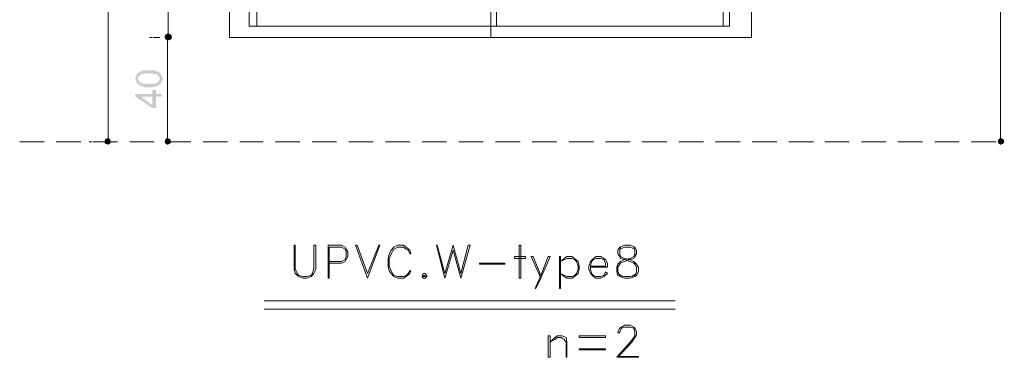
# Model space of a CAD drawing. Header units: metres. Extents: x 5.7 to 89.8, y 4 to 63.5.
# Tile 19 of 59: x 16.4 to 26.5, y 35.5 to 38.9. Entities that reach past the tile are written whole.
import ezdxf

# ---------------------------------------------------------------- set-up
doc = ezdxf.new("R2010")
doc.units = ezdxf.units.M
doc.header["$MEASUREMENT"] = 0
for name, color, linetype in [('PDF8_dim', 7, 'Continuous'), ('PDF8_khatchin', 7, 'Continuous'), ('PDF8_textt', 7, 'Continuous'), ('PDF8_WIN', 7, 'Continuous')]:
    doc.layers.add(name, color=color, linetype=linetype)

msp = doc.modelspace()

# ---------------------------------------------------------------- hatches: boundary and pattern name
at = {"layer": 'PDF8_dim', "transparency": 33554559}
h = msp.add_hatch(color=256, dxfattribs=at)
h.paths.add_polyline_path([(17.715, 38.252), (17.705, 38.252), (17.705, 38.252), (17.696, 38.252), (17.696, 38.252), (17.686, 38.252), (17.686, 38.252), (17.676, 38.252), (17.676, 38.252), (17.676, 38.252), (17.667, 38.252), (17.667, 38.252), (17.657, 38.262), (17.657, 38.262), (17.657, 38.262), (17.648, 38.262), (17.648, 38.262), (17.648, 38.262), (17.638, 38.262), (17.638, 38.262), (17.638, 38.262), (17.638, 38.262), (17.628, 38.262), (17.628, 38.262), (17.619, 38.271), (17.619, 38.271), (17.619, 38.271), (17.609, 38.271), (17.609, 38.271), (17.609, 38.281), (17.599, 38.281), (17.599, 38.281), (17.599, 38.281), (17.599, 38.29), (17.59, 38.29), (17.59, 38.29), (17.59, 38.29), (17.59, 38.29), (17.59, 38.3), (17.58, 38.3), (17.58, 38.3), (17.58, 38.31), (17.58, 38.31), (17.58, 38.31), (17.58, 38.319), (17.58, 38.319), (17.58, 38.329), (17.571, 38.329), (17.571, 38.329), (17.571, 38.339), (17.571, 38.339), (17.571, 38.339), (17.571, 38.348), (17.571, 38.348), (17.571, 38.348), (17.571, 38.358), (17.58, 38.358), (17.58, 38.367), (17.58, 38.367), (17.58, 38.367), (17.58, 38.377), (17.58, 38.377), (17.58, 38.377), (17.58, 38.377), (17.59, 38.387), (17.59, 38.387), (17.59, 38.387), (17.59, 38.396), (17.599, 38.396), (17.599, 38.396), (17.599, 38.396), (17.609, 38.406), (17.609, 38.406), (17.609, 38.406), (17.609, 38.406), (17.619, 38.406), (17.619, 38.416), (17.619, 38.416), (17.628, 38.416), (17.628, 38.416), (17.638, 38.416), (17.638, 38.416), (17.638, 38.416), (17.648, 38.425), (17.648, 38.425), (17.648, 38.425), (17.657, 38.425), (17.657, 38.425), (17.657, 38.425), (17.667, 38.425), (17.667, 38.425), (17.667, 38.425), (17.676, 38.425), (17.676, 38.425), (17.676, 38.425), (17.686, 38.425), (17.686, 38.425), (17.696, 38.425), (17.696, 38.425), (17.705, 38.425), (17.705, 38.425), (17.715, 38.425), (17.715, 38.425), (17.715, 38.425), (17.715, 38.425), (17.725, 38.425), (17.725, 38.425), (17.734, 38.425), (17.734, 38.425), (17.744, 38.425), (17.744, 38.425), (17.744, 38.425), (17.754, 38.425), (17.754, 38.425), (17.763, 38.425), (17.763, 38.425), (17.763, 38.425), (17.773, 38.425), (17.773, 38.425), (17.773, 38.425), (17.782, 38.416), (17.782, 38.416), (17.782, 38.416), (17.782, 38.416), (17.792, 38.416), (17.792, 38.416), (17.802, 38.416), (17.802, 38.416), (17.802, 38.406), (17.811, 38.406), (17.811, 38.406), (17.811, 38.406), (17.821, 38.406), (17.821, 38.396), (17.821, 38.396), (17.821, 38.396), (17.831, 38.396), (17.831, 38.387), (17.831, 38.387), (17.831, 38.387), (17.831, 38.387), (17.84, 38.377), (17.84, 38.377), (17.84, 38.377), (17.84, 38.367), (17.84, 38.367), (17.84, 38.367), (17.84, 38.358), (17.85, 38.358), (17.85, 38.358), (17.85, 38.348), (17.85, 38.348), (17.85, 38.339), (17.85, 38.339), (17.85, 38.339), (17.85, 38.329), (17.85, 38.329), (17.85, 38.329), (17.84, 38.319), (17.84, 38.319), (17.84, 38.319), (17.84, 38.31), (17.84, 38.31), (17.84, 38.3), (17.84, 38.3), (17.84, 38.3), (17.831, 38.3), (17.831, 38.29), (17.831, 38.29), (17.831, 38.29), (17.821, 38.281), (17.821, 38.281), (17.821, 38.281), (17.821, 38.281), (17.821, 38.281), (17.811, 38.281), (17.811, 38.271), (17.811, 38.271), (17.811, 38.271), (17.802, 38.271), (17.802, 38.271), (17.802, 38.271), (17.792, 38.271), (17.792, 38.262), (17.792, 38.262), (17.782, 38.262), (17.782, 38.262), (17.782, 38.262), (17.773, 38.262), (17.773, 38.262), (17.773, 38.262), (17.763, 38.262), (17.763, 38.262), (17.763, 38.262), (17.754, 38.252), (17.754, 38.252), (17.744, 38.252), (17.744, 38.252), (17.734, 38.252), (17.734, 38.252), (17.725, 38.252), (17.725, 38.252), (17.715, 38.252), (17.715, 38.252), (17.715, 38.252)], flags=0)
h.paths.add_polyline_path([(17.715, 38.29), (17.715, 38.29), (17.725, 38.29), (17.725, 38.29), (17.734, 38.29), (17.734, 38.29), (17.744, 38.29), (17.744, 38.29), (17.754, 38.29), (17.754, 38.29), (17.754, 38.29), (17.763, 38.29), (17.763, 38.29), (17.773, 38.29), (17.773, 38.29), (17.773, 38.29), (17.782, 38.29), (17.782, 38.29), (17.782, 38.3), (17.782, 38.3), (17.792, 38.3), (17.792, 38.3), (17.792, 38.3), (17.792, 38.3), (17.802, 38.3), (17.802, 38.3), (17.802, 38.31), (17.802, 38.31), (17.811, 38.31), (17.811, 38.31), (17.811, 38.319), (17.811, 38.319), (17.811, 38.319), (17.821, 38.329), (17.821, 38.329), (17.821, 38.329), (17.821, 38.339), (17.821, 38.339), (17.821, 38.339), (17.821, 38.348), (17.821, 38.348), (17.821, 38.348), (17.821, 38.358), (17.821, 38.358), (17.811, 38.358), (17.811, 38.367), (17.811, 38.367), (17.811, 38.367), (17.802, 38.367), (17.802, 38.377), (17.802, 38.377), (17.802, 38.377), (17.792, 38.377), (17.792, 38.377), (17.792, 38.387), (17.792, 38.387), (17.782, 38.387), (17.782, 38.387), (17.782, 38.387), (17.782, 38.387), (17.773, 38.387), (17.773, 38.387), (17.773, 38.387), (17.763, 38.387), (17.763, 38.387), (17.754, 38.387), (17.754, 38.396), (17.754, 38.396), (17.744, 38.396), (17.744, 38.396), (17.734, 38.396), (17.734, 38.396), (17.725, 38.396), (17.725, 38.396), (17.715, 38.396), (17.715, 38.396), (17.715, 38.396), (17.705, 38.396), (17.696, 38.396), (17.696, 38.396), (17.686, 38.396), (17.686, 38.396), (17.676, 38.396), (17.676, 38.396), (17.676, 38.396), (17.667, 38.396), (17.667, 38.387), (17.657, 38.387), (17.657, 38.387), (17.657, 38.387), (17.648, 38.387), (17.648, 38.387), (17.648, 38.387), (17.638, 38.387), (17.638, 38.387), (17.638, 38.387), (17.628, 38.387), (17.628, 38.387), (17.628, 38.377), (17.628, 38.377), (17.628, 38.377), (17.619, 38.377), (17.619, 38.377), (17.619, 38.377), (17.609, 38.367), (17.609, 38.367), (17.609, 38.367), (17.609, 38.358), (17.609, 38.358), (17.599, 38.358), (17.599, 38.358), (17.599, 38.348), (17.599, 38.348), (17.599, 38.339), (17.599, 38.339), (17.599, 38.339), (17.599, 38.329), (17.599, 38.329), (17.599, 38.329), (17.609, 38.319), (17.609, 38.319), (17.609, 38.319), (17.609, 38.31), (17.609, 38.31), (17.619, 38.31), (17.619, 38.31), (17.619, 38.3), (17.619, 38.3), (17.628, 38.3), (17.628, 38.3), (17.628, 38.3), (17.628, 38.3), (17.638, 38.3), (17.638, 38.3), (17.638, 38.29), (17.648, 38.29), (17.648, 38.29), (17.648, 38.29), (17.657, 38.29), (17.657, 38.29), (17.657, 38.29), (17.667, 38.29), (17.667, 38.29), (17.676, 38.29), (17.676, 38.29), (17.676, 38.29), (17.686, 38.29), (17.686, 38.29), (17.696, 38.29), (17.696, 38.29), (17.705, 38.29), (17.705, 38.29), (17.715, 38.29)], flags=0)
h = msp.add_hatch(color=256, dxfattribs=at)
h.paths.add_polyline_path([(17.84, 38.156), (17.782, 38.156), (17.782, 38.04), (17.744, 38.04), (17.571, 38.156), (17.571, 38.184), (17.744, 38.184), (17.744, 38.223), (17.782, 38.223), (17.782, 38.184), (17.84, 38.184)], flags=0)
h.paths.add_polyline_path([(17.744, 38.156), (17.628, 38.156), (17.744, 38.069)], flags=0)

# ---------------------------------------------------------------- linework, layer by layer
at = {"layer": 'PDF8_dim', "lineweight": 20}
for points in [[(26.431, 45.678), (26.431, 45.649), (26.431, 37.761), (26.431, 37.732)], [(17.291, 44.339), (17.291, 44.31), (17.291, 37.761), (17.291, 37.732)], [(17.908, 44.339), (17.908, 44.31), (17.908, 38.83), (17.908, 38.801)], [(17.715, 38.762), (17.744, 38.762)], [(17.821, 38.762), (17.754, 38.762)], [(17.898, 38.733), (17.898, 38.695), (17.898, 37.761), (17.898, 37.732)], [(17.099, 37.693), (17.127, 37.693)], [(17.715, 37.693), (17.744, 37.693)], [(26.248, 37.693), (26.277, 37.693)]]:
    msp.add_lwpolyline(points, dxfattribs=at)
at = {"layer": 'PDF8_dim', "transparency": 33554559}
for points in [[(17.879, 38.791), (17.898, 38.762), (17.869, 38.762)], [(17.898, 38.762), (17.869, 38.762), (17.879, 38.743)], [(17.898, 38.801), (17.879, 38.791), (17.898, 38.762)], [(17.908, 38.762), (17.888, 38.791), (17.879, 38.762)], [(17.879, 38.762), (17.888, 38.743), (17.908, 38.762)], [(17.879, 38.743), (17.898, 38.733), (17.898, 38.762)], [(17.908, 38.801), (17.908, 38.762), (17.888, 38.791)], [(17.888, 38.743), (17.908, 38.762), (17.908, 38.733)], [(17.927, 38.791), (17.898, 38.762), (17.898, 38.801)], [(17.937, 38.762), (17.927, 38.791), (17.898, 38.762)], [(17.898, 38.733), (17.898, 38.762), (17.927, 38.743)], [(17.898, 38.762), (17.927, 38.743), (17.937, 38.762)], [(17.937, 38.791), (17.908, 38.801), (17.908, 38.762)], [(17.908, 38.762), (17.946, 38.762), (17.937, 38.791)], [(17.908, 38.733), (17.937, 38.743), (17.908, 38.762)], [(17.937, 38.743), (17.908, 38.762), (17.946, 38.762)], [(17.291, 37.693), (17.262, 37.722), (17.253, 37.693)], [(17.291, 37.732), (17.291, 37.693), (17.262, 37.722)], [(17.31, 37.722), (17.291, 37.732), (17.291, 37.693)], [(17.291, 37.693), (17.32, 37.693), (17.31, 37.722)], [(17.898, 37.693), (17.879, 37.722), (17.869, 37.693)], [(17.898, 37.732), (17.898, 37.693), (17.879, 37.722)], [(17.927, 37.722), (17.898, 37.732), (17.898, 37.693)], [(17.898, 37.693), (17.937, 37.693), (17.927, 37.722)], [(26.431, 37.693), (26.412, 37.722), (26.402, 37.693)], [(26.431, 37.732), (26.431, 37.693), (26.412, 37.722)], [(26.46, 37.722), (26.431, 37.732), (26.431, 37.693)], [(26.431, 37.693), (26.47, 37.693), (26.46, 37.722)], [(17.253, 37.693), (17.262, 37.674), (17.291, 37.693)], [(17.262, 37.674), (17.291, 37.693), (17.291, 37.664)], [(17.291, 37.664), (17.31, 37.674), (17.291, 37.693)], [(17.31, 37.674), (17.291, 37.693), (17.32, 37.693)], [(17.869, 37.693), (17.879, 37.674), (17.898, 37.693)], [(17.879, 37.674), (17.898, 37.693), (17.898, 37.664)], [(17.898, 37.664), (17.927, 37.674), (17.898, 37.693)], [(17.927, 37.674), (17.898, 37.693), (17.937, 37.693)], [(26.402, 37.693), (26.412, 37.674), (26.431, 37.693)], [(26.412, 37.674), (26.431, 37.693), (26.431, 37.664)], [(26.431, 37.664), (26.46, 37.674), (26.431, 37.693)], [(26.46, 37.674), (26.431, 37.693), (26.47, 37.693)]]:
    msp.add_solid(points, dxfattribs=at)
at = {"layer": 'PDF8_khatchin', "lineweight": 18}
for points in [[(16.386, 37.693), (16.636, 37.693)], [(16.761, 37.693), (17.012, 37.693)], [(17.137, 37.693), (17.388, 37.693)], [(17.513, 37.693), (17.763, 37.693)], [(17.888, 37.693), (18.139, 37.693)], [(18.264, 37.693), (18.514, 37.693)], [(18.64, 37.693), (18.88, 37.693)], [(19.006, 37.693), (19.256, 37.693)], [(19.381, 37.693), (19.632, 37.693)], [(19.757, 37.693), (20.007, 37.693)], [(20.132, 37.693), (20.383, 37.693)], [(20.508, 37.693), (20.758, 37.693)], [(20.884, 37.693), (21.134, 37.693)], [(21.259, 37.693), (21.51, 37.693)], [(21.635, 37.693), (21.885, 37.693)], [(22.011, 37.693), (22.261, 37.693)], [(22.386, 37.693), (22.637, 37.693)], [(22.762, 37.693), (23.012, 37.693)], [(23.137, 37.693), (23.388, 37.693)], [(23.513, 37.693), (23.763, 37.693)], [(23.889, 37.693), (24.139, 37.693)], [(24.264, 37.693), (24.515, 37.693)], [(24.63, 37.693), (24.881, 37.693)], [(25.006, 37.693), (25.256, 37.693)], [(25.381, 37.693), (25.632, 37.693)], [(25.757, 37.693), (26.007, 37.693)], [(26.133, 37.693), (26.383, 37.693)]]:
    msp.add_lwpolyline(points, dxfattribs=at)
at = {"layer": 'PDF8_textt', "lineweight": 20}
for points in [[(19.42, 36.634), (19.4, 36.634), (19.4, 36.393), (19.381, 36.345), (19.372, 36.326), (19.323, 36.316), (19.285, 36.316), (19.246, 36.326), (19.227, 36.345), (19.208, 36.393), (19.208, 36.634), (19.198, 36.634), (19.198, 36.393), (19.208, 36.345), (19.246, 36.316), (19.285, 36.297), (19.323, 36.297), (19.372, 36.316), (19.4, 36.345), (19.42, 36.393)], [(19.949, 36.297), (19.824, 36.634), (19.843, 36.634), (19.949, 36.345), (20.065, 36.634), (20.075, 36.634)], [(20.392, 36.374), (20.383, 36.374), (20.364, 36.345), (20.344, 36.326), (20.315, 36.316), (20.258, 36.316), (20.219, 36.326), (20.19, 36.374), (20.171, 36.422), (20.171, 36.499), (20.19, 36.547), (20.219, 36.595), (20.258, 36.615), (20.315, 36.615), (20.344, 36.595), (20.364, 36.586), (20.383, 36.547), (20.392, 36.547), (20.383, 36.586), (20.344, 36.615), (20.315, 36.634), (20.258, 36.634), (20.219, 36.615), (20.19, 36.586), (20.171, 36.547), (20.161, 36.499), (20.161, 36.422), (20.171, 36.374), (20.19, 36.345), (20.219, 36.316), (20.258, 36.297), (20.315, 36.297), (20.344, 36.316), (20.383, 36.345)], [(20.903, 36.297), (20.826, 36.586), (20.739, 36.297), (20.653, 36.634), (20.662, 36.634), (20.739, 36.345), (20.826, 36.634), (20.903, 36.345), (20.98, 36.634), (20.999, 36.634)], [(21.519, 36.297), (21.519, 36.634), (21.5, 36.634), (21.5, 36.297)], [(22.579, 36.634), (22.531, 36.615), (22.511, 36.586), (22.511, 36.547), (22.531, 36.518), (22.54, 36.499), (22.579, 36.489), (22.637, 36.47), (22.675, 36.451), (22.685, 36.441), (22.704, 36.412), (22.704, 36.364), (22.685, 36.326), (22.637, 36.316), (22.579, 36.316), (22.531, 36.326), (22.511, 36.364), (22.511, 36.412), (22.531, 36.441), (22.54, 36.451), (22.579, 36.47), (22.637, 36.489), (22.675, 36.499), (22.685, 36.518), (22.704, 36.547), (22.704, 36.586), (22.685, 36.615), (22.637, 36.634)], [(21.567, 36.499), (21.452, 36.499), (21.452, 36.518), (21.567, 36.518)], [(21.664, 36.191), (21.673, 36.191), (21.722, 36.297), (21.818, 36.518), (21.799, 36.518), (21.722, 36.326)], [(21.924, 36.191), (21.924, 36.518), (21.914, 36.518), (21.914, 36.191)], [(21.924, 36.345), (21.991, 36.316), (22.039, 36.316), (22.068, 36.326), (22.088, 36.345), (22.107, 36.393), (22.107, 36.422), (22.088, 36.47), (22.068, 36.489), (22.039, 36.499), (21.991, 36.499), (21.924, 36.47), (21.962, 36.499), (21.991, 36.518), (22.039, 36.518), (22.068, 36.499), (22.107, 36.47), (22.116, 36.422), (22.116, 36.393), (22.107, 36.345), (22.068, 36.316), (22.039, 36.297), (21.991, 36.297), (21.962, 36.316)], [(21.356, 36.441), (21.096, 36.441), (21.096, 36.451), (21.356, 36.451)], [(20.518, 36.345), (20.508, 36.326), (20.508, 36.316), (20.518, 36.297), (20.537, 36.297), (20.556, 36.316), (20.556, 36.326), (20.537, 36.345)], [(20.518, 36.326), (20.518, 36.316), (20.537, 36.316), (20.537, 36.326)], [(21.818, 35.488), (21.818, 35.709), (21.799, 35.709), (21.799, 35.488)], [(21.991, 35.488), (21.982, 35.488), (21.982, 35.642), (21.962, 35.671), (21.933, 35.69), (21.895, 35.69), (21.866, 35.671), (21.818, 35.642), (21.866, 35.69), (21.895, 35.709), (21.943, 35.709), (21.982, 35.69), (21.991, 35.642)], [(22.386, 35.69), (22.116, 35.69), (22.116, 35.709), (22.386, 35.709)], [(22.386, 35.565), (22.116, 35.565), (22.116, 35.574), (22.386, 35.574)]]:
    msp.add_lwpolyline(points, close=True, dxfattribs=at)
for points in [[(19.555, 36.451), (19.68, 36.451), (19.718, 36.47), (19.728, 36.489), (19.747, 36.518), (19.747, 36.566), (19.728, 36.595), (19.718, 36.615), (19.68, 36.634), (19.545, 36.634), (19.545, 36.297), (19.555, 36.297), (19.555, 36.615), (19.68, 36.615), (19.718, 36.595), (19.728, 36.566), (19.728, 36.518), (19.718, 36.489), (19.68, 36.47), (19.555, 36.47)], [(22.54, 36.615), (22.531, 36.586), (22.531, 36.547), (22.54, 36.518), (22.579, 36.499), (22.637, 36.489), (22.675, 36.47), (22.704, 36.441), (22.723, 36.412), (22.723, 36.364), (22.704, 36.326), (22.685, 36.316), (22.637, 36.297), (22.579, 36.297), (22.531, 36.316), (22.511, 36.326), (22.502, 36.364), (22.502, 36.412), (22.511, 36.441), (22.54, 36.47), (22.579, 36.489), (22.637, 36.499), (22.675, 36.518), (22.685, 36.547), (22.685, 36.586), (22.675, 36.615)], [(22.685, 36.595), (22.637, 36.615), (22.579, 36.615), (22.531, 36.595)], [(21.722, 36.297), (21.625, 36.518), (21.645, 36.518), (21.722, 36.326)], [(22.232, 36.412), (22.405, 36.412), (22.405, 36.451), (22.386, 36.489), (22.367, 36.499), (22.338, 36.518), (22.29, 36.518), (22.261, 36.499), (22.232, 36.47), (22.213, 36.422), (22.213, 36.393), (22.232, 36.345), (22.261, 36.316), (22.29, 36.297), (22.338, 36.297), (22.367, 36.316), (22.405, 36.345), (22.386, 36.364), (22.367, 36.326), (22.338, 36.316), (22.29, 36.316), (22.261, 36.326), (22.242, 36.345), (22.232, 36.393), (22.232, 36.422), (22.242, 36.47), (22.261, 36.489), (22.29, 36.499), (22.338, 36.499), (22.367, 36.489), (22.386, 36.451), (22.386, 36.422), (22.232, 36.422)], [(22.511, 36.345), (22.559, 36.316)], [(22.656, 36.316), (22.704, 36.345)], [(18.89, 36.066), (23.099, 36.066)], [(18.89, 35.979), (23.099, 35.979)], [(22.511, 35.497), (22.723, 35.497), (22.723, 35.488), (22.502, 35.488), (22.637, 35.642), (22.675, 35.69), (22.685, 35.719), (22.685, 35.748), (22.675, 35.786), (22.637, 35.796), (22.579, 35.796), (22.55, 35.786), (22.531, 35.748), (22.531, 35.738), (22.511, 35.738), (22.511, 35.748), (22.531, 35.786), (22.55, 35.796), (22.579, 35.815), (22.637, 35.815), (22.675, 35.796), (22.685, 35.786), (22.704, 35.748), (22.704, 35.719), (22.685, 35.69), (22.656, 35.642), (22.511, 35.488)]]:
    msp.add_lwpolyline(points, dxfattribs=at)
at = {"layer": 'PDF8_WIN', "lineweight": 18}
msp.add_lwpolyline([(21.211, 44.377), (18.534, 44.377), (18.534, 38.762), (21.211, 38.762), (23.879, 38.762), (23.879, 44.377)], close=True, dxfattribs=at)
for points in [[(21.211, 44.377), (21.211, 38.762)], [(21.211, 44.262), (18.736, 44.262), (18.736, 38.878), (21.211, 38.878), (23.657, 38.878), (23.657, 44.262)], [(18.813, 38.878), (18.813, 44.262)], [(23.657, 38.955), (23.657, 44.262), (21.269, 44.262), (21.269, 38.878)], [(23.59, 38.878), (23.59, 44.262)]]:
    msp.add_lwpolyline(points, dxfattribs=at)

doc.saveas('drawing.dxf')
